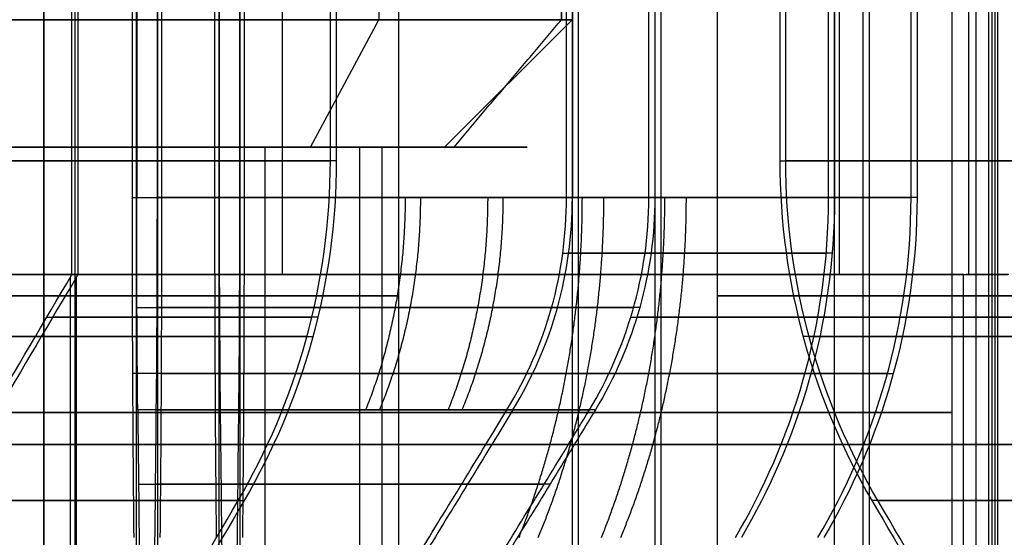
# Model space of a CAD drawing. Header units: millimetres. Extents: x 0 to 284, y -110 to 65.
# Tile 80 of 227: x 245.93 to 248.25, y -85.82 to -84.6. Entities that reach past the tile are written whole.
import ezdxf

# ---------------------------------------------------------------- set-up
doc = ezdxf.new("R2010")
doc.units = ezdxf.units.MM
doc.layers.add('Layer 01', color=7, linetype='Continuous', true_color=0x000000)

msp = doc.modelspace()

# ---------------------------------------------------------------- linework, layer by layer
at = {"layer": 'Layer 01'}
for p, q in [((246.7792, -72.5, 14.0423), (246.7792, -84.6, 14.0423)), ((247.2089, -72.5, 12.1096), (247.2089, -84.6, 12.1096)), ((247.2334, -73.9, 24.0038), (247.2334, -84.6, 24.0038)), ((248.2277, -78.7, 5.4306), (248.2277, -86.9, 5.4306)), ((246.5521, -85.2, 9.1797), (246.5521, -78.8, 9.1797)), ((248.1835, -78.8, 7.9668), (248.1835, -86.1, 7.9668)), ((245.9911, -87.95, 14.9608), (245.9911, -83.1, 14.9608)), ((246.8256, -87.4, 18.4359), (246.8256, -83.1, 18.4359)), ((247.5754, -87.4, 18.449), (247.5754, -83.1, 18.449)), ((247.9333, -87.95, 24.016), (247.9333, -83.1, 24.016)), ((248.1274, -87.95, 12.8977), (248.1274, -83.1, 12.8977)), ((246.209, -86.9, 25.3946), (246.209, -83.7, 25.3946)), ((246.2582, -83.7, 22.5782), (246.2582, -86.9, 22.5782)), ((246.4031, -86.9, 14.2763), (246.4031, -83.7, 14.2763)), ((246.4523, -83.7, 11.4599), (246.4523, -86.9, 11.4599)), ((247.2349, -86.9, 24.4039), (247.2349, -83.7, 24.4039)), ((247.2488, -86.9, 23.604), (247.2488, -83.7, 23.604)), ((247.4289, -86.9, 13.2856), (247.4289, -83.7, 13.2856)), ((247.4429, -86.9, 12.4857), (247.4429, -83.7, 12.4857)), ((246.6182, -84.9, 13.7892), (246.7792, -84.6, 14.0423)), ((246.9335, -84.9, 23.9986), (247.2334, -84.6, 24.0038)), ((246.0085, -84.9, 13.9609), (246.012, -84.9, 13.761)), ((246.0434, -84.9, 11.9612), (246.0469, -84.9, 11.7613)), ((246.5108, -84.9, 13.6204), (246.5108, -86.6679, 13.6204)), ((246.7335, -84.9, 23.9951), (246.7335, -86.9, 23.9951)), ((246.9335, -84.9, 23.9986), (246.7335, -84.9, 23.9951)), ((247.1276, -84.9, 12.8803), (246.9276, -84.9, 12.8768)), ((247.2116, -85.15, 24.4035), (247.8314, -85.15, 24.4143)), ((247.8454, -85.15, 23.6144), (247.2255, -85.15, 23.6036)), ((246.0539, -86.9, 18.8225), (246.0539, -85.2053, 18.8225)), ((246.0679, -86.9, 18.0226), (246.0679, -85.2052, 18.0226)), ((246.6955, -85.2, 9.5822), (246.6946, -85.2, 9.6322)), ((246.7025, -85.2, 9.1823), (246.7016, -85.2, 9.2323)), ((248.1579, -85.2, 9.4327), (248.2579, -85.2, 9.4345)), ((248.2109, -85.2, 9.2586), (248.2048, -85.2, 9.6086)), ((245.9981, -85.3, 18.8215), (246.6215, -85.3, 18.8324)), ((246.6355, -85.3, 18.0325), (246.0121, -85.3, 18.0216)), ((246.199, -85.3, 25.9712), (246.21, -85.3, 25.3385)), ((246.2572, -85.3, 22.6342), (246.2682, -85.3, 22.0016)), ((246.393, -85.3, 14.8529), (246.4041, -85.3, 14.2195)), ((246.4513, -85.3, 11.5172), (246.4623, -85.3, 10.8832)), ((247.3716, -85.3, 13.2846), (248.0056, -85.3, 13.2957)), ((248.0195, -85.3, 12.4958), (247.3862, -85.3, 12.4847)), ((247.7655, -85.3, 18.8523), (248.3889, -85.3, 18.8632)), ((248.4029, -85.3, 18.0633), (247.7795, -85.3, 18.0525))]:
    msp.add_line(p, q, dxfattribs=at)
at = {"layer": 'Layer 01', "extrusion": (9.37291e-18, -1, 1.63605e-19)}
for centre, radius in [((245.8337, 23.9794, 84.6), 1.4), ((245.8337, 23.9794, 84.9), 0.9)]:
    msp.add_arc(centre, radius, 271, 91, dxfattribs=at)
at = {"layer": 'Layer 01', "extrusion": (1.96563e-16, 1, -4.51576e-16)}
for centre, radius in [((-243.901, 18.3848, -84.9), 2.1), ((-243.901, 18.3848, -85.1), 1.9)]:
    msp.add_arc(centre, radius, 156.4773, 336.4773, dxfattribs=at)
at = {"layer": 'Layer 01', "extrusion": (-5.69326e-15, 1, 3.08498e-15)}
msp.add_arc((-246.0277, 12.8611, -84.9), 1.1, 212.465, 32.465, dxfattribs=at)
at = {"layer": 'Layer 01', "extrusion": (-6.90436e-15, 1, 3.8555e-15)}
msp.add_arc((-246.0277, 12.8611, -84.9), 0.9, 212.465, 32.465, dxfattribs=at)
at = {"layer": 'Layer 01', "extrusion": (5.20672e-15, 1, -3.84972e-15)}
msp.add_arc((-246.0277, 12.8611, -84.9), 1.1, 32.465, 212.465, dxfattribs=at)
at = {"layer": 'Layer 01', "extrusion": (6.90436e-15, -1, -3.8555e-15)}
msp.add_arc((246.0277, 12.8611, 84.9), 0.9, 327.535, 147.535, dxfattribs=at)
at = {"layer": 'Layer 01', "extrusion": (-9.37291e-18, 1, -1.63605e-19)}
msp.add_arc((-245.8337, 23.9794, -84.9), 1.1, 89, 269, dxfattribs=at)
at = {"layer": 'Layer 01', "extrusion": (-1.96563e-16, -1, 4.51576e-16)}
msp.add_arc((250.5, 18.5, 84.9), 2.1, 23.5227, 203.5227, dxfattribs=at)
at = {"layer": 'Layer 01', "extrusion": (7.4304e-15, 1, 1.9895e-14)}
msp.add_arc((-243.901, 18.3848, -84.9321), 2.8, 97.2132, 170.7868, dxfattribs=at)
at = {"layer": 'Layer 01', "extrusion": (2.81328e-14, 1, -3.60354e-15)}
msp.add_arc((-243.901, 18.3848, -84.9321), 2.8, 187.2132, 260.7868, dxfattribs=at)
at = {"layer": 'Layer 01', "extrusion": (-2.36799e-14, 1, 1.10854e-14)}
msp.add_arc((-250.5, 18.5, -84.9321), 2.8, 7.2132, 80.7868, dxfattribs=at)
at = {"layer": 'Layer 01', "extrusion": (-2.47845e-14, 1, -1.95648e-14)}
msp.add_arc((-250.5, 18.5, -84.9321), 2.8, 277.2132, 350.7868, dxfattribs=at)
at = {"layer": 'Layer 01', "extrusion": (1.0968e-14, 1, 2.37628e-15)}
msp.add_arc((-245.8337, 23.9794, -85.0187), 2.05, 100.2518, 167.7482, dxfattribs=at)
at = {"layer": 'Layer 01', "extrusion": (-6.07398e-13, 1, -2.33211e-12)}
msp.add_arc((-245.8337, 23.9794, -85.0187), 1.45, 105.0134, 162.9866, dxfattribs=at)
at = {"layer": 'Layer 01', "extrusion": (-2.3322e-12, 1, 6.07479e-13)}
msp.add_arc((-245.8337, 23.9794, -85.0187), 1.45, 195.0134, 252.9866, dxfattribs=at)
at = {"layer": 'Layer 01', "extrusion": (2.34485e-15, 1, -1.09377e-14)}
msp.add_arc((-245.8337, 23.9794, -85.0187), 2.05, 190.2518, 257.7482, dxfattribs=at)
at = {"layer": 'Layer 01', "extrusion": (-4.57515e-17, 1, -4.73771e-17)}
msp.add_arc((-246.0277, 12.8611, -85.0187), 2.05, 100.2518, 167.7482, dxfattribs=at)
at = {"layer": 'Layer 01', "extrusion": (-2.10426e-13, 1, -7.85614e-13)}
msp.add_arc((-246.0277, 12.8611, -85.0187), 1.45, 105.0134, 162.9866, dxfattribs=at)
at = {"layer": 'Layer 01', "extrusion": (-7.85698e-13, 1, 2.10507e-13)}
msp.add_arc((-246.0277, 12.8611, -85.0187), 1.45, 195.0134, 252.9866, dxfattribs=at)
at = {"layer": 'Layer 01', "extrusion": (-3.83737e-17, 1, 3.7057e-17)}
msp.add_arc((-246.0277, 12.8611, -85.0187), 2.05, 190.2518, 257.7482, dxfattribs=at)
at = {"layer": 'Layer 01', "extrusion": (-6.12151e-12, 1, -6.33901e-12)}
msp.add_arc((-243.901, 18.3848, -85.2), 2.2, 99.4757, 168.5243, dxfattribs=at)
at = {"layer": 'Layer 01', "extrusion": (-6.3319e-12, 1, 6.13841e-12)}
msp.add_arc((-243.901, 18.3848, -85.2), 2.2, 189.4757, 258.5243, dxfattribs=at)
at = {"layer": 'Layer 01', "extrusion": (-1.70465e-42, 1, -1.76521e-42)}
msp.add_arc((-247.8671, 8.9026, -85.2), 0.3, 89, 179, dxfattribs=at)
at = {"layer": 'Layer 01', "extrusion": (0, 1, 0)}
for centre, radius, start, end in [((-243.901, 18.3848, -85.25), 2.925, 89, 269), ((-250.5, 18.5, -85.25), 2.925, 269, 89), ((-246.0277, 12.8611, -85.525), 2.1, 269, 89), ((-245.8337, 23.9794, -85.525), 2.1, 89, 269), ((-246.0277, 12.8611, -85.525), 2.1, 89, 269), ((-245.8337, 23.9794, -85.6933), 1.2152, 108.2245, 159.7755), ((-245.8337, 23.9794, -85.6933), 1.2152, 198.2245, 249.7755), ((-246.0277, 12.8611, -85.6933), 1.2152, 108.2181, 159.7819), ((-246.0277, 12.8611, -85.6933), 1.2152, 198.2181, 249.7819)]:
    msp.add_arc(centre, radius, start, end, dxfattribs=at)
at = {"layer": 'Layer 01', "extrusion": (-5.25824e-11, -1, -5.44676e-11)}
msp.add_arc((245.8337, 23.9794, 85.5187), 1.316, 18.6947, 73.3053, dxfattribs=at)
at = {"layer": 'Layer 01', "extrusion": (-5.45031e-11, -1, 5.26166e-11)}
msp.add_arc((245.8337, 23.9794, 85.5187), 1.316, 288.6947, 343.3053, dxfattribs=at)
at = {"layer": 'Layer 01', "extrusion": (1.39379e-12, 1, 4.60607e-13)}
msp.add_arc((-246.0277, 12.8611, -85.5187), 1.316, 106.6947, 161.3053, dxfattribs=at)
at = {"layer": 'Layer 01', "extrusion": (4.74072e-13, 1, -1.39043e-12)}
msp.add_arc((-246.0277, 12.8611, -85.5187), 1.316, 196.6947, 251.3053, dxfattribs=at)
at = {"layer": 'Layer 01', "extrusion": (-9.37291e-18, -1, 5.36973e-16)}
for start, end in [(1, 181), (181, 1)]:
    msp.add_arc((250.5, 18.5, 85.6), 16.8, start, end, dxfattribs=at)
at = {"layer": 'Layer 01', "extrusion": (9.37291e-18, 1, -5.36973e-16)}
for start, end in [(359, 179), (179, 359)]:
    msp.add_arc((-250.5, 18.5, -85.6), 14.5, start, end, dxfattribs=at)
at = {"layer": 'Layer 01', "extrusion": (-2.72428e-13, -1, -6.98945e-12)}
msp.add_arc((243.901, 18.3848, 85.7321), 2.5856, 9.8994, 82.1006, dxfattribs=at)
at = {"layer": 'Layer 01', "extrusion": (-6.9924e-12, -1, 2.62315e-13)}
msp.add_arc((243.901, 18.3848, 85.7321), 2.5856, 279.8994, 352.1006, dxfattribs=at)
at = {"layer": 'Layer 01', "extrusion": (6.99722e-12, -1, -2.73449e-13)}
msp.add_arc((250.5, 18.5, 85.7321), 2.5856, 99.8994, 172.1006, dxfattribs=at)
at = {"layer": 'Layer 01', "extrusion": (2.72412e-13, -1, 6.98943e-12)}
msp.add_arc((250.5, 18.5, 85.7321), 2.5856, 189.8994, 262.1006, dxfattribs=at)
at = {"layer": 'Layer 01'}
for points, degree in [([(247.2089, -84.6, 12.1096), (247.2089, -78.55, 12.1096), (247.2089, -72.5, 12.1096)], 2), ([(248.2212, -78.7, 5.8029), (248.2212, -82.8, 5.8029), (248.2212, -86.9, 5.8029)], 2), ([(248.2342, -78.7, 5.0584), (248.2342, -82.8, 5.0584), (248.2342, -86.9, 5.0584)], 2), ([(247.851, -86.1, 5.9771), (247.851, -82.45, 5.9771), (247.851, -78.8, 5.9771)], 2), ([(247.8619, -78.8, 9.2025), (247.8619, -82, 9.2025), (247.8619, -85.2, 9.2025)], 2), ([(247.9183, -86.1, 5.9707), (247.9183, -82.45, 5.9707), (247.9183, -78.8, 5.9707)], 2), ([(248.1671, -85.2, 8.9078), (248.1671, -82, 8.9078), (248.1671, -78.8, 8.9078)], 2), ([(248.213, -78.8, 6.2759), (248.213, -82.45, 6.2759), (248.213, -86.1, 6.2759)], 2), ([(245.9911, -83.1, 14.9608), (245.9911, -85.525, 14.9608), (245.9911, -87.95, 14.9608)], 2), ([(246.0644, -87.95, 10.7614), (246.0644, -85.525, 10.7614), (246.0644, -83.1, 10.7614)], 2), ([(247.837, -85.0187, 24.4144), (247.837, -84.2093, 24.4144), (247.837, -83.4, 24.4144)], 2), ([(247.8509, -83.4, 23.6145), (247.8509, -84.2093, 23.6145), (247.8509, -85.0187, 23.6145)], 2), ([(246.057, -85.2, 18.8225), (246.057, -84.45, 18.8225), (246.057, -83.7, 18.8225)], 2), ([(246.071, -83.7, 18.0226), (246.071, -84.45, 18.0226), (246.071, -85.2, 18.0226)], 2), ([(246.1985, -83.7, 25.9967), (246.1985, -84.3593, 25.9967), (246.1985, -85.0187, 25.9967)], 2), ([(246.2093, -83.7, 25.3799), (246.2093, -84.3593, 25.3799), (246.2093, -85.0187, 25.3799)], 2), ([(246.2579, -85.0187, 22.5929), (246.2579, -84.3593, 22.5929), (246.2579, -83.7, 22.5929)], 2), ([(246.2687, -85.0187, 21.9761), (246.2687, -84.3593, 21.9761), (246.2687, -83.7, 21.9761)], 2), ([(246.3926, -83.7, 14.8784), (246.3926, -84.3593, 14.8784), (246.3926, -85.0187, 14.8784)], 2), ([(246.4033, -83.7, 14.2616), (246.4033, -84.3593, 14.2616), (246.4033, -85.0187, 14.2616)], 2), ([(246.452, -85.0187, 11.4745), (246.452, -84.3593, 11.4745), (246.452, -83.7, 11.4745)], 2), ([(246.4628, -85.0187, 10.8578), (246.4628, -84.3593, 10.8578), (246.4628, -83.7, 10.8578)], 2), ([(246.6649, -84.9321, 18.8331), (246.6649, -84.316, 18.8331), (246.6649, -83.7, 18.8331)], 2), ([(246.6788, -83.7, 18.0332), (246.6788, -84.316, 18.0332), (246.6788, -84.9321, 18.0332)], 2), ([(247.2202, -85.0187, 24.4037), (247.2202, -84.3593, 24.4037), (247.2202, -83.7, 24.4037)], 2), ([(247.2342, -83.7, 23.6038), (247.2342, -84.3593, 23.6038), (247.2342, -85.0187, 23.6038)], 2), ([(247.4143, -85.0187, 13.2854), (247.4143, -84.3593, 13.2854), (247.4143, -83.7, 13.2854)], 2), ([(247.4282, -83.7, 12.4855), (247.4282, -84.3593, 12.4855), (247.4282, -85.0187, 12.4855)], 2), ([(247.7222, -83.7, 18.8516), (247.7222, -84.316, 18.8516), (247.7222, -84.9321, 18.8516)], 2), ([(247.7361, -84.9321, 18.0517), (247.7361, -84.316, 18.0517), (247.7361, -83.7, 18.0517)], 2), ([(248.031, -85.0187, 13.2961), (248.031, -84.3593, 13.2961), (248.031, -83.7, 13.2961)], 2), ([(248.045, -83.7, 12.4962), (248.045, -84.3593, 12.4962), (248.045, -85.0187, 12.4962)], 2), ([(246.9558, -84.9, 12.2706), (247.0824, -84.75, 12.1901), (247.2089, -84.6, 12.1096)], 2), ([(246.7871, -86.6679, 12.378), (246.7871, -85.784, 12.378), (246.7871, -84.9, 12.378)], 2), ([(246.2117, -85.5187, 25.2399), (246.2101, -85.3647, 25.3332), (246.2093, -85.198, 25.3799), (246.2093, -85.0187, 25.3799)], 3), ([(246.2555, -85.5187, 22.7328), (246.2571, -85.3647, 22.6395), (246.2579, -85.198, 22.5929), (246.2579, -85.0187, 22.5929)], 3), ([(246.4033, -85.0187, 14.2616), (246.4033, -85.194, 14.2616), (246.4042, -85.3667, 14.2137), (246.4058, -85.5187, 14.1216)], 3), ([(246.4496, -85.5187, 11.6145), (246.451, -85.3784, 11.5295), (246.452, -85.2018, 11.4745), (246.452, -85.0187, 11.4745)], 3), ([(247.0803, -85.5187, 24.4012), (247.1736, -85.3647, 24.4028), (247.2202, -85.198, 24.4037), (247.2202, -85.0187, 24.4037)], 3), ([(247.0942, -85.5187, 23.6013), (247.1875, -85.3647, 23.603), (247.2342, -85.198, 23.6038), (247.2342, -85.0187, 23.6038)], 3), ([(247.2743, -85.5187, 13.2829), (247.3593, -85.3784, 13.2844), (247.4143, -85.2018, 13.2854), (247.4143, -85.0187, 13.2854)], 3), ([(247.4282, -85.0187, 12.4855), (247.4282, -85.194, 12.4855), (247.3804, -85.3667, 12.4846), (247.2883, -85.5187, 12.483)], 3), ([(245.2344, -85.2, 9.6067), (246.6942, -85.2, 9.6322), (248.154, -85.2, 9.6577)], 2), ([(247.8619, -85.2, 9.2025), (246.5521, -85.2, 9.1797), (245.2423, -85.2, 9.1568)], 2), ([(248.1548, -85.2, 9.6077), (246.845, -85.2, 9.5849), (245.5352, -85.2, 9.562)], 2), ([(245.5413, -85.2, 9.212), (246.8511, -85.2, 9.2349), (248.1609, -85.2, 9.2578)], 2), ([(245.6635, -85.8679, 18.8156), (245.7947, -85.6453, 18.8179), (245.9258, -85.4226, 18.8202), (246.057, -85.2, 18.8225)], 3), ([(246.071, -85.2, 18.0226), (245.9398, -85.4226, 18.0203), (245.8086, -85.6453, 18.0181), (245.6774, -85.8679, 18.0158)], 3), ([(248.154, -85.2, 9.6577), (248.1544, -85.2, 9.6327), (248.1548, -85.2, 9.6077)], 2), ([(248.154, -86.1, 9.6577), (248.154, -85.65, 9.6577), (248.154, -85.2, 9.6577)], 2), ([(248.1548, -85.2, 9.6077), (248.1579, -85.2, 9.4327), (248.1609, -85.2, 9.2578)], 2), ([(248.1548, -85.2, 9.6077), (248.2048, -85.2, 9.6086), (248.2548, -85.2, 9.6095)], 2), ([(248.1609, -85.2, 9.2578), (248.164, -85.2, 9.0828), (248.1671, -85.2, 8.9078)], 2), ([(248.2609, -85.2, 9.2595), (248.2109, -85.2, 9.2586), (248.1609, -85.2, 9.2578)], 2), ([(246.2117, -85.5187, 25.2399), (246.2132, -85.6447, 25.1636), (246.2145, -85.7611, 25.0923), (246.2154, -85.8679, 25.0263)], 3), ([(246.2518, -85.8679, 22.9464), (246.2531, -85.7611, 22.8804), (246.2543, -85.6447, 22.8092), (246.2555, -85.5187, 22.7328)], 3), ([(246.4058, -85.5187, 14.1216), (246.407, -85.6354, 14.0509), (246.4083, -85.7519, 13.9798), (246.4095, -85.8679, 13.908)], 3), ([(246.4458, -85.8679, 11.8281), (246.4471, -85.7519, 11.7563), (246.4483, -85.6354, 11.6852), (246.4496, -85.5187, 11.6145)], 3), ([(246.8666, -85.8679, 24.3975), (246.9326, -85.7611, 24.3988), (247.0039, -85.6447, 24.4), (247.0803, -85.5187, 24.4012)], 3), ([(247.0942, -85.5187, 23.6013), (247.0178, -85.6447, 23.5998), (246.9466, -85.7611, 23.5986), (246.8806, -85.8679, 23.5976)], 3), ([(247.0607, -85.8679, 13.2792), (247.1325, -85.7519, 13.2804), (247.2036, -85.6354, 13.2817), (247.2743, -85.5187, 13.2829)], 3), ([(247.2883, -85.5187, 12.483), (247.2176, -85.6354, 12.4818), (247.1464, -85.7519, 12.4806), (247.0746, -85.8679, 12.4793)], 3), ([(246.057, -86.4, 18.8225), (246.177, -86.1956, 18.8246), (246.3074, -85.973, 18.8269), (246.4481, -85.7321, 18.8293)], 3), ([(246.4621, -85.7321, 18.0295), (246.3216, -85.9726, 18.027), (246.1912, -86.1952, 18.0247), (246.071, -86.4, 18.0226)], 3), ([(247.9389, -85.7321, 18.8554), (248.0795, -85.9726, 18.8578), (248.2098, -86.1952, 18.8601), (248.33, -86.4, 18.8622)], 3), ([(248.344, -86.4, 18.0623), (248.224, -86.1956, 18.0602), (248.0936, -85.973, 18.0579), (247.9529, -85.7321, 18.0555)], 3)]:
    msp.add_open_spline(points, degree=degree, dxfattribs=at)
for points, knots in [([(246.4481, -85.7321, 18.8293), (246.515, -85.6176, 18.8305), (246.5699, -85.4903, 18.8314), (246.6449, -85.2195, 18.8328), (246.6649, -85.076, 18.8331), (246.6649, -84.9321, 18.8331)], [-0.8410225, -0.8410225, -0.8410225, -0.8410225, -0.4205113, -0.4205113, 0, 0, 0, 0]), ([(246.6788, -84.9321, 18.0332), (246.6788, -85.076, 18.0332), (246.6589, -85.2195, 18.0329), (246.5839, -85.4903, 18.0316), (246.529, -85.6176, 18.0306), (246.4621, -85.7321, 18.0295)], [-0.8410225, -0.8410225, -0.8410225, -0.8410225, -0.4205113, -0.4205113, 0, 0, 0, 0]), ([(247.7222, -84.9321, 18.8516), (247.7222, -85.076, 18.8516), (247.7421, -85.2195, 18.8519), (247.8171, -85.4903, 18.8532), (247.872, -85.6176, 18.8542), (247.9389, -85.7321, 18.8554)], [-0.8410225, -0.8410225, -0.8410225, -0.8410225, -0.4205113, -0.4205113, 0, 0, 0, 0]), ([(247.9529, -85.7321, 18.0555), (247.886, -85.6176, 18.0543), (247.8311, -85.4903, 18.0534), (247.7561, -85.2195, 18.0521), (247.7361, -85.076, 18.0517), (247.7361, -84.9321, 18.0517)], [-0.8410225, -0.8410225, -0.8410225, -0.8410225, -0.4205113, -0.4205113, 0, 0, 0, 0]), ([(246.1985, -85.0187, 25.9967), (246.1985, -85.1666, 25.9967), (246.1988, -85.3121, 25.9754), (246.2001, -85.5827, 25.8986), (246.2012, -85.7077, 25.8432), (246.2023, -85.8187, 25.7776)], [0, 0, 0, 0, 0.4209515, 0.4209515, 0.8419029, 0.8419029, 0.8419029, 0.8419029]), ([(246.2649, -85.8187, 22.1951), (246.266, -85.7077, 22.1295), (246.2669, -85.5827, 22.0742), (246.2682, -85.3121, 21.9974), (246.2687, -85.1666, 21.9761), (246.2687, -85.0187, 21.9761)], [0, 0, 0, 0, 0.4209515, 0.4209515, 0.8419029, 0.8419029, 0.8419029, 0.8419029]), ([(246.3926, -85.0187, 14.8784), (246.3926, -85.1666, 14.8784), (246.3929, -85.3121, 14.8571), (246.3942, -85.5827, 14.7803), (246.3953, -85.7077, 14.7249), (246.3964, -85.8187, 14.6593)], [0, 0, 0, 0, 0.4209515, 0.4209515, 0.8419029, 0.8419029, 0.8419029, 0.8419029]), ([(246.4589, -85.8187, 11.0768), (246.4601, -85.7077, 11.0112), (246.461, -85.5827, 10.9559), (246.4623, -85.3121, 10.879), (246.4628, -85.1666, 10.8578), (246.4628, -85.0187, 10.8578)], [0, 0, 0, 0, 0.4209515, 0.4209515, 0.8419029, 0.8419029, 0.8419029, 0.8419029]), ([(247.6179, -85.8187, 24.4106), (247.6835, -85.7077, 24.4117), (247.7389, -85.5827, 24.4126), (247.8157, -85.3121, 24.414), (247.837, -85.1666, 24.4144), (247.837, -85.0187, 24.4144)], [0, 0, 0, 0, 0.4209515, 0.4209515, 0.8419029, 0.8419029, 0.8419029, 0.8419029]), ([(247.8509, -85.0187, 23.6145), (247.8509, -85.1666, 23.6145), (247.8297, -85.3121, 23.6143), (247.7528, -85.5827, 23.6129), (247.6975, -85.7077, 23.6119), (247.6319, -85.8187, 23.6107)], [0, 0, 0, 0, 0.4209515, 0.4209515, 0.8419029, 0.8419029, 0.8419029, 0.8419029]), ([(247.812, -85.8187, 13.2923), (247.8776, -85.7077, 13.2934), (247.933, -85.5827, 13.2943), (248.0098, -85.3121, 13.2957), (248.031, -85.1666, 13.2961), (248.031, -85.0187, 13.2961)], [0, 0, 0, 0, 0.4209515, 0.4209515, 0.8419029, 0.8419029, 0.8419029, 0.8419029]), ([(248.045, -85.0187, 12.4962), (248.045, -85.1666, 12.4962), (248.0237, -85.3121, 12.496), (247.9469, -85.5827, 12.4946), (247.8916, -85.7077, 12.4936), (247.826, -85.8187, 12.4924)], [0, 0, 0, 0, 0.4209515, 0.4209515, 0.8419029, 0.8419029, 0.8419029, 0.8419029])]:
    msp.add_open_spline(points, degree=3, knots=knots, dxfattribs=at)
for points, weights in [([(246.8409, -85.0187, 25.0224), (246.8409, -85.1952, 25.0224), (246.8092, -85.3658, 24.9896), (246.7478, -85.5187, 24.9261)], [0.935887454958, 0.914627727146, 0.914627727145, 0.935887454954]), ([(246.8767, -85.0187, 22.9721), (246.8767, -85.1952, 22.9721), (246.8438, -85.3658, 23.0039), (246.7803, -85.5187, 23.0652)], [0.935887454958, 0.914627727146, 0.914627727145, 0.935887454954]), ([(247.035, -85.0187, 13.9041), (247.035, -85.1952, 13.9041), (247.0032, -85.3658, 13.8713), (246.9419, -85.5187, 13.8078)], [0.935887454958, 0.914627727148, 0.914627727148, 0.935887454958]), ([(247.0708, -85.0187, 11.8538), (247.0708, -85.1952, 11.8538), (247.0379, -85.3658, 11.8856), (246.9744, -85.5187, 11.9469)], [0.935887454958, 0.914627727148, 0.914627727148, 0.935887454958]), ([(247.1088, -85.8187, 25.2998), (247.2069, -85.574, 25.4014), (247.2577, -85.3011, 25.454), (247.2577, -85.0187, 25.454)], [0.913770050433, 0.893012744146, 0.893012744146, 0.913770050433]), ([(247.1541, -85.8187, 22.7043), (247.2557, -85.574, 22.6061), (247.3083, -85.3011, 22.5553), (247.3083, -85.0187, 22.5553)], [0.913770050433, 0.893012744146, 0.893012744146, 0.913770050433]), ([(247.3029, -85.8187, 14.1815), (247.401, -85.574, 14.2831), (247.4518, -85.3011, 14.3357), (247.4518, -85.0187, 14.3357)], [0.913770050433, 0.893012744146, 0.893012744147, 0.913770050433]), ([(247.3482, -85.8187, 11.5859), (247.4498, -85.574, 11.4878), (247.5024, -85.3011, 11.437), (247.5024, -85.0187, 11.437)], [0.913770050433, 0.893012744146, 0.893012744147, 0.913770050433]), ([(246.2097, -85.2775, 25.3445), (246.6839, -85.2775, 25.2138), (247.0377, -85.2775, 24.8722), (247.1848, -85.2775, 24.4029)], [0.979703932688, 0.900022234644, 0.900022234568, 0.979703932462]), ([(247.1987, -85.2775, 23.6033), (247.0681, -85.2775, 23.1292), (246.7265, -85.2775, 22.7754), (246.2571, -85.2775, 22.6283)], [0.979703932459, 0.900022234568, 0.900022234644, 0.979703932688]), ([(246.404, -85.2775, 14.2261), (246.8779, -85.2775, 14.0955), (247.2316, -85.2775, 13.754), (247.3788, -85.2775, 13.2849)], [0.979672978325, 0.900041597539, 0.90003255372, 0.979645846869]), ([(247.3928, -85.2775, 12.4849), (247.2621, -85.2775, 12.0109), (246.9206, -85.2775, 11.6572), (246.4515, -85.2775, 11.5101)], [0.979672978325, 0.900041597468, 0.90003255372, 0.979645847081]), ([(246.6098, -85.3462, 18.8321), (246.4049, -85.3462, 20.0727), (245.5005, -85.3462, 20.9461), (244.2535, -85.3462, 21.1076)], [0.979500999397, 0.850585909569, 0.850585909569, 0.979500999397]), ([(244.3483, -85.3462, 15.676), (245.5889, -85.3462, 15.8809), (246.4623, -85.3462, 16.7853), (246.6238, -85.3462, 18.0323)], [0.979500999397, 0.850585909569, 0.850585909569, 0.979500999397]), ([(250.0527, -85.3462, 21.2088), (248.8121, -85.3462, 21.0039), (247.9387, -85.3462, 20.0995), (247.7772, -85.3462, 18.8525)], [0.979500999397, 0.850585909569, 0.850585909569, 0.979500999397]), ([(247.7912, -85.3462, 18.0527), (247.9961, -85.3462, 16.8121), (248.9005, -85.3462, 15.9387), (250.1475, -85.3462, 15.7772)], [0.979500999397, 0.850585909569, 0.850585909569, 0.979500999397]), ([(247.7814, -85.4328, 24.4134), (247.6022, -85.4328, 25.2176), (247.0094, -85.4328, 25.79), (246.1994, -85.4328, 25.9411)], [0.979247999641, 0.871186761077, 0.871186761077, 0.979247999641]), ([(246.2676, -85.4328, 22.0317), (247.0719, -85.4328, 22.2109), (247.6443, -85.4328, 22.8036), (247.7953, -85.4328, 23.6137)], [0.979247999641, 0.871186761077, 0.871186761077, 0.979247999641]), ([(247.9755, -85.4328, 13.2951), (247.7962, -85.4328, 14.0993), (247.2035, -85.4328, 14.6717), (246.3935, -85.4328, 14.8228)], [0.979247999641, 0.871186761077, 0.871186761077, 0.979247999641]), ([(246.4617, -85.4328, 10.9134), (247.266, -85.4328, 11.0926), (247.8384, -85.4328, 11.6853), (247.9894, -85.4328, 12.4954)], [0.979247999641, 0.871186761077, 0.871186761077, 0.979247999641])]:
    msp.add_rational_spline(points, weights, degree=3, dxfattribs=at)

doc.saveas('drawing.dxf')
